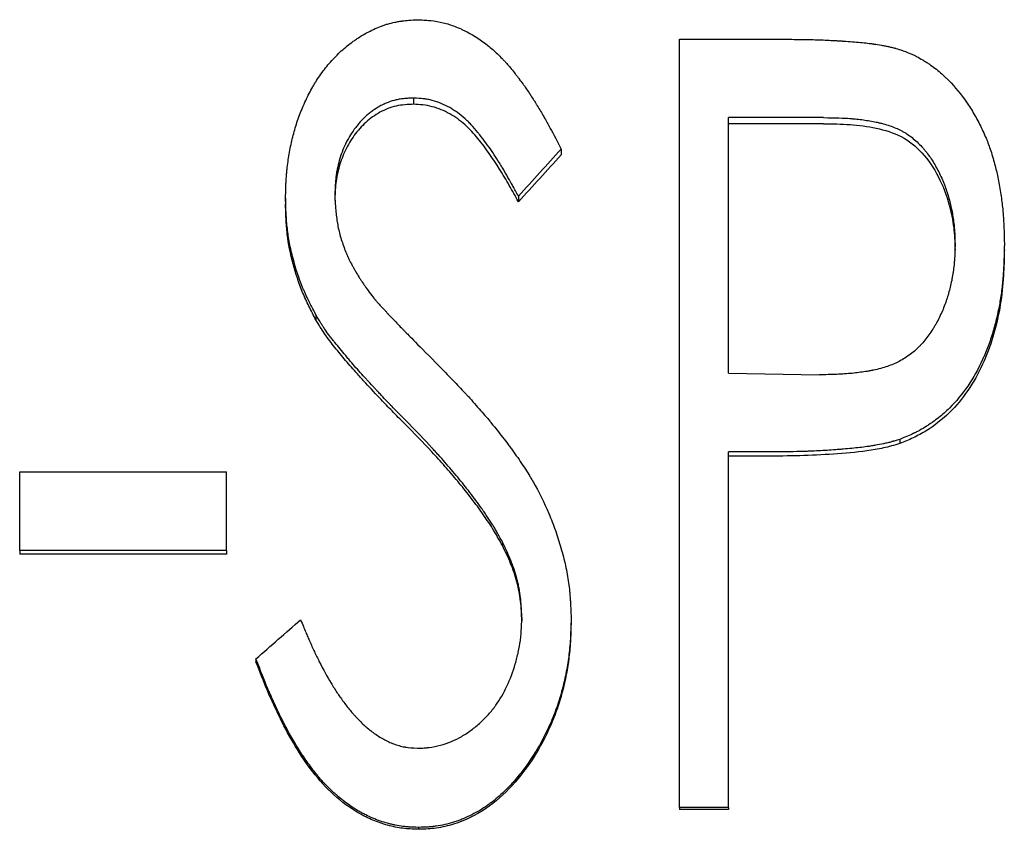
# Model space of a CAD drawing. Header units: millimetres. Extents: x 0 to 840, y 0 to 594.
# Tile 14 of 19: x 243.58 to 255.12, y 315.52 to 325.01. Entities that reach past the tile are written whole.
import ezdxf

# ---------------------------------------------------------------- set-up
doc = ezdxf.new("R2010")
doc.units = ezdxf.units.MM
doc.header["$LTSCALE"] = 2

msp = doc.modelspace()

# ---------------------------------------------------------------- linework, layer by layer
at = {"color": 7, "linetype": 'Continuous', "lineweight": 25}
for p, q in [((251.315, 324.78), (252.528, 324.78)), ((251.315, 315.777), (251.315, 324.78)), ((248.2, 324.091), (248.2, 324.018)), ((253.004, 323.862), (251.892, 323.862)), ((251.892, 320.868), (251.892, 323.862)), ((253.004, 323.79), (251.892, 323.79)), ((249.93, 323.494), (249.93, 323.424)), ((246.7, 322.919), (246.7, 322.853)), ((247.277, 322.956), (247.277, 322.89)), ((249.429, 322.942), (249.429, 322.876)), ((254.546, 322.309), (254.546, 322.372)), ((247.055, 321.551), (247.055, 321.493)), ((251.892, 320.868), (252.957, 320.848)), ((253.897, 320.092), (253.897, 320.043)), ((252.332, 319.944), (251.892, 319.944)), ((251.892, 315.777), (251.892, 319.944)), ((252.332, 319.896), (251.892, 319.896)), ((243.584, 319.713), (246.007, 319.713)), ((243.584, 318.788), (243.584, 319.713)), ((246.007, 318.788), (246.007, 319.713)), ((249.242, 318.889), (249.242, 318.847)), ((246.007, 318.788), (243.584, 318.788)), ((243.584, 318.788), (243.584, 318.747)), ((246.007, 318.747), (243.584, 318.747)), ((246.007, 318.788), (246.007, 318.747)), ((249.469, 318.004), (249.469, 317.967)), ((250.046, 317.991), (250.046, 317.954)), ((246.353, 317.521), (246.353, 317.486)), ((251.315, 315.777), (251.315, 315.753)), ((251.892, 315.777), (251.315, 315.777)), ((251.892, 315.753), (251.315, 315.753)), ((251.892, 315.777), (251.892, 315.753)), ((248.257, 315.545), (248.257, 315.523))]:
    msp.add_line(p, q, dxfattribs=at)
for points, knots in [([(246.7, 322.919), (246.701, 322.959), (246.702, 322.994), (246.703, 323.039), (246.704, 323.053), (246.704, 323.072), (246.704, 323.078), (246.705, 323.086), (246.705, 323.089), (246.705, 323.093), (246.705, 323.094), (246.705, 323.097), (246.705, 323.097), (246.707, 323.131), (246.709, 323.162), (246.713, 323.207), (246.714, 323.222), (246.717, 323.251), (246.718, 323.264), (246.727, 323.339), (246.736, 323.398), (246.757, 323.517), (246.77, 323.577), (246.798, 323.692), (246.815, 323.749), (246.843, 323.834), (246.854, 323.863), (246.87, 323.905), (246.875, 323.92), (246.886, 323.948), (246.892, 323.961), (246.923, 324.035), (246.949, 324.091), (246.99, 324.171), (247.004, 324.197), (247.026, 324.235), (247.033, 324.247), (247.048, 324.272), (247.055, 324.283), (247.096, 324.348), (247.132, 324.397), (247.187, 324.468), (247.207, 324.491), (247.246, 324.536), (247.266, 324.557), (247.33, 324.623), (247.375, 324.664), (247.445, 324.721), (247.469, 324.739), (247.505, 324.765), (247.518, 324.773), (247.536, 324.786), (247.542, 324.79), (247.555, 324.798), (247.56, 324.802), (247.622, 324.84), (247.676, 324.87), (247.758, 324.908), (247.785, 324.92), (247.826, 324.935), (247.84, 324.94), (247.867, 324.95), (247.88, 324.954), (247.923, 324.967), (247.953, 324.974), (247.997, 324.983), (248.012, 324.986), (248.034, 324.99), (248.041, 324.991), (248.053, 324.993), (248.056, 324.993), (248.062, 324.994), (248.064, 324.994), (248.068, 324.995), (248.07, 324.995), (248.111, 325), (248.171, 325.005), (248.252, 325.009)], [0, 0, 0, 0, 0.03125, 0.03125, 0.046875, 0.046875, 0.054688, 0.054688, 0.058594, 0.058594, 0.060547, 0.060547, 0.0625, 0.0625, 0.09375, 0.09375, 0.109375, 0.109375, 0.125, 0.125, 0.1875, 0.1875, 0.25, 0.25, 0.3125, 0.3125, 0.34375, 0.34375, 0.359375, 0.359375, 0.375, 0.375, 0.4375, 0.4375, 0.46875, 0.46875, 0.484375, 0.484375, 0.5, 0.5, 0.5625, 0.5625, 0.59375, 0.59375, 0.625, 0.625, 0.6875, 0.6875, 0.71875, 0.71875, 0.734375, 0.734375, 0.742188, 0.742188, 0.75, 0.75, 0.8125, 0.8125, 0.84375, 0.84375, 0.859375, 0.859375, 0.875, 0.875, 0.90625, 0.90625, 0.921875, 0.921875, 0.929688, 0.929688, 0.933594, 0.933594, 0.935547, 0.935547, 0.9375, 0.9375, 1, 1, 1, 1]), ([(248.252, 325.009), (248.285, 325.008), (248.314, 325.006), (248.351, 325.003), (248.363, 325.003), (248.378, 325.001), (248.383, 325.001), (248.39, 325), (248.392, 325), (248.396, 325), (248.397, 325), (248.399, 324.999), (248.399, 324.999), (248.453, 324.994), (248.502, 324.985), (248.594, 324.963), (248.64, 324.948), (248.71, 324.921), (248.733, 324.911), (248.768, 324.895), (248.78, 324.89), (248.797, 324.881), (248.803, 324.878), (248.815, 324.872), (248.821, 324.869), (248.912, 324.822), (248.993, 324.769), (249.109, 324.676), (249.147, 324.643), (249.202, 324.591), (249.22, 324.573), (249.247, 324.545), (249.256, 324.535), (249.269, 324.521), (249.274, 324.516), (249.28, 324.509), (249.282, 324.507), (249.287, 324.502), (249.29, 324.499), (249.317, 324.468), (249.348, 324.431), (249.392, 324.374), (249.402, 324.362), (249.419, 324.339), (249.427, 324.329), (249.451, 324.297), (249.466, 324.277), (249.486, 324.25), (249.493, 324.241), (249.505, 324.224), (249.51, 324.216), (249.528, 324.191), (249.54, 324.172), (249.566, 324.132), (249.58, 324.111), (249.602, 324.077), (249.61, 324.065), (249.621, 324.047), (249.625, 324.04), (249.631, 324.031), (249.633, 324.028), (249.637, 324.021), (249.639, 324.018), (249.666, 323.974), (249.692, 323.932), (249.729, 323.868), (249.741, 323.846), (249.76, 323.813), (249.766, 323.802), (249.775, 323.785), (249.778, 323.78), (249.783, 323.771), (249.785, 323.768), (249.787, 323.764), (249.788, 323.763), (249.789, 323.76), (249.79, 323.758), (249.82, 323.703), (249.867, 323.615), (249.93, 323.494)], [0, 0, 0, 0, 0.03125, 0.03125, 0.046875, 0.046875, 0.054688, 0.054688, 0.058594, 0.058594, 0.060547, 0.060547, 0.0625, 0.0625, 0.125, 0.125, 0.1875, 0.1875, 0.21875, 0.21875, 0.234375, 0.234375, 0.242188, 0.242188, 0.25, 0.25, 0.375, 0.375, 0.4375, 0.4375, 0.46875, 0.46875, 0.484375, 0.484375, 0.492188, 0.492188, 0.496094, 0.496094, 0.5, 0.5, 0.5625, 0.5625, 0.578125, 0.578125, 0.59375, 0.59375, 0.625, 0.625, 0.640625, 0.640625, 0.65625, 0.65625, 0.6875, 0.6875, 0.71875, 0.71875, 0.734375, 0.734375, 0.742188, 0.742188, 0.746094, 0.746094, 0.75, 0.75, 0.8125, 0.8125, 0.84375, 0.84375, 0.859375, 0.859375, 0.867188, 0.867188, 0.871094, 0.871094, 0.873047, 0.873047, 0.875, 0.875, 1, 1, 1, 1]), ([(252.528, 324.78), (252.603, 324.78), (252.67, 324.779), (252.759, 324.778), (252.787, 324.778), (252.825, 324.777), (252.838, 324.777), (252.855, 324.776), (252.861, 324.776), (252.87, 324.776), (252.873, 324.776), (252.877, 324.776), (252.878, 324.776), (252.881, 324.776), (252.882, 324.776), (252.947, 324.774), (253.009, 324.771), (253.098, 324.767), (253.127, 324.766), (253.169, 324.763), (253.183, 324.762), (253.204, 324.761), (253.211, 324.761), (253.222, 324.76), (253.225, 324.76), (253.23, 324.759), (253.232, 324.759), (253.235, 324.759), (253.236, 324.759), (253.312, 324.754), (253.378, 324.749), (253.466, 324.74), (253.494, 324.737), (253.533, 324.733), (253.545, 324.731), (253.564, 324.729), (253.57, 324.728), (253.578, 324.727), (253.581, 324.726), (253.587, 324.726), (253.589, 324.725), (253.623, 324.72), (253.653, 324.715), (253.697, 324.708), (253.712, 324.705), (253.733, 324.701), (253.74, 324.7), (253.754, 324.697), (253.76, 324.696), (253.783, 324.691), (253.798, 324.687), (253.82, 324.682), (253.827, 324.68), (253.837, 324.677), (253.84, 324.677), (253.847, 324.675), (253.851, 324.673), (253.872, 324.667), (253.901, 324.658), (253.938, 324.646)], [0, 0, 0, 0, 0.125, 0.125, 0.1875, 0.1875, 0.21875, 0.21875, 0.234375, 0.234375, 0.242188, 0.242188, 0.246094, 0.246094, 0.25, 0.25, 0.375, 0.375, 0.4375, 0.4375, 0.46875, 0.46875, 0.484375, 0.484375, 0.492188, 0.492188, 0.496094, 0.496094, 0.5, 0.5, 0.625, 0.625, 0.6875, 0.6875, 0.71875, 0.71875, 0.734375, 0.734375, 0.742188, 0.742188, 0.75, 0.75, 0.8125, 0.8125, 0.84375, 0.84375, 0.859375, 0.859375, 0.875, 0.875, 0.90625, 0.90625, 0.921875, 0.921875, 0.929688, 0.929688, 0.9375, 0.9375, 1, 1, 1, 1]), ([(253.938, 324.646), (253.973, 324.632), (254.003, 324.62), (254.042, 324.603), (254.054, 324.597), (254.071, 324.59), (254.076, 324.587), (254.083, 324.584), (254.085, 324.582), (254.09, 324.58), (254.092, 324.579), (254.118, 324.566), (254.142, 324.552), (254.179, 324.531), (254.191, 324.523), (254.216, 324.507), (254.229, 324.498), (254.288, 324.459), (254.332, 324.425), (254.397, 324.369), (254.418, 324.35), (254.449, 324.32), (254.459, 324.31), (254.479, 324.29), (254.489, 324.279), (254.572, 324.19), (254.64, 324.103), (254.734, 323.962), (254.763, 323.913), (254.806, 323.836), (254.82, 323.81), (254.846, 323.757), (254.859, 323.732), (254.885, 323.675), (254.897, 323.648), (254.914, 323.609), (254.919, 323.596), (254.929, 323.571), (254.934, 323.558), (254.946, 323.524), (254.955, 323.499), (254.973, 323.445), (254.982, 323.415), (255.008, 323.324), (255.023, 323.27), (255.046, 323.171), (255.057, 323.116), (255.078, 322.991), (255.087, 322.932), (255.098, 322.847), (255.101, 322.82), (255.105, 322.78), (255.106, 322.767), (255.108, 322.748), (255.109, 322.741), (255.109, 322.732), (255.11, 322.729), (255.11, 322.722), (255.11, 322.718), (255.116, 322.64), (255.12, 322.526), (255.123, 322.376)], [0, 0, 0, 0, 0.03125, 0.03125, 0.046875, 0.046875, 0.054688, 0.054688, 0.058594, 0.058594, 0.0625, 0.0625, 0.09375, 0.09375, 0.109375, 0.109375, 0.125, 0.125, 0.1875, 0.1875, 0.21875, 0.21875, 0.234375, 0.234375, 0.25, 0.25, 0.375, 0.375, 0.4375, 0.4375, 0.46875, 0.46875, 0.5, 0.5, 0.53125, 0.53125, 0.546875, 0.546875, 0.5625, 0.5625, 0.59375, 0.59375, 0.625, 0.625, 0.6875, 0.6875, 0.75, 0.75, 0.8125, 0.8125, 0.84375, 0.84375, 0.859375, 0.859375, 0.867188, 0.867188, 0.871094, 0.871094, 0.875, 0.875, 1, 1, 1, 1]), ([(248.2, 324.091), (248.177, 324.09), (248.157, 324.089), (248.132, 324.088), (248.124, 324.087), (248.113, 324.086), (248.11, 324.086), (248.105, 324.086), (248.103, 324.086), (248.1, 324.085), (248.1, 324.085), (248.079, 324.083), (248.061, 324.081), (248.027, 324.076), (248.012, 324.073), (247.965, 324.063), (247.933, 324.053), (247.886, 324.035), (247.87, 324.028), (247.838, 324.013), (247.821, 324.005), (247.776, 323.98), (247.747, 323.962), (247.706, 323.932), (247.692, 323.922), (247.666, 323.901), (247.652, 323.889), (247.617, 323.856), (247.594, 323.833), (247.56, 323.795), (247.549, 323.781), (247.527, 323.754), (247.516, 323.739), (247.485, 323.697), (247.466, 323.669), (247.431, 323.61), (247.415, 323.58), (247.387, 323.521), (247.374, 323.491), (247.35, 323.427), (247.339, 323.393), (247.32, 323.326), (247.312, 323.293), (247.302, 323.243), (247.299, 323.226), (247.295, 323.201), (247.294, 323.193), (247.292, 323.181), (247.291, 323.176), (247.291, 323.17), (247.29, 323.168), (247.29, 323.164), (247.29, 323.161), (247.284, 323.115), (247.28, 323.047), (247.277, 322.956)], [0, 0, 0, 0, 0.03125, 0.03125, 0.046875, 0.046875, 0.054688, 0.054688, 0.058594, 0.058594, 0.0625, 0.0625, 0.09375, 0.09375, 0.125, 0.125, 0.1875, 0.1875, 0.21875, 0.21875, 0.25, 0.25, 0.3125, 0.3125, 0.34375, 0.34375, 0.375, 0.375, 0.4375, 0.4375, 0.46875, 0.46875, 0.5, 0.5, 0.5625, 0.5625, 0.625, 0.625, 0.6875, 0.6875, 0.75, 0.75, 0.8125, 0.8125, 0.84375, 0.84375, 0.859375, 0.859375, 0.867188, 0.867188, 0.871094, 0.871094, 0.875, 0.875, 1, 1, 1, 1]), ([(248.2, 324.018), (248.166, 324.017), (248.097, 324.014), (247.962, 323.995), (247.802, 323.931), (247.635, 323.812), (247.501, 323.658), (247.395, 323.484), (247.325, 323.292), (247.284, 323.093), (247.279, 322.958), (247.277, 322.89)], [0, 0, 0, 0, 0.062586, 0.125132, 0.24992, 0.374781, 0.499774, 0.624763, 0.74981, 0.874851, 1, 1, 1, 1]), ([(249.429, 322.942), (249.405, 322.985), (249.384, 323.023), (249.358, 323.071), (249.349, 323.086), (249.338, 323.106), (249.335, 323.113), (249.329, 323.122), (249.328, 323.124), (249.325, 323.129), (249.325, 323.13), (249.323, 323.133), (249.323, 323.133), (249.301, 323.171), (249.282, 323.205), (249.254, 323.253), (249.244, 323.268), (249.231, 323.29), (249.226, 323.298), (249.22, 323.309), (249.218, 323.312), (249.213, 323.319), (249.212, 323.322), (249.166, 323.396), (249.123, 323.461), (249.059, 323.551), (249.038, 323.58), (249.006, 323.622), (248.996, 323.635), (248.98, 323.655), (248.975, 323.662), (248.967, 323.672), (248.964, 323.675), (248.961, 323.68), (248.959, 323.681), (248.957, 323.684), (248.956, 323.686), (248.927, 323.721), (248.9, 323.751), (248.863, 323.792), (248.85, 323.804), (248.832, 323.822), (248.826, 323.828), (248.817, 323.836), (248.815, 323.839), (248.809, 323.844), (248.807, 323.846), (248.774, 323.875), (248.745, 323.898), (248.7, 323.931), (248.685, 323.941), (248.662, 323.955), (248.654, 323.96), (248.639, 323.969), (248.632, 323.974), (248.557, 324.016), (248.489, 324.045), (248.402, 324.068), (248.384, 324.072), (248.357, 324.077), (248.348, 324.078), (248.334, 324.08), (248.329, 324.081), (248.322, 324.082), (248.32, 324.082), (248.315, 324.083), (248.312, 324.083), (248.286, 324.086), (248.249, 324.089), (248.2, 324.091)], [0, 0, 0, 0, 0.0625, 0.0625, 0.09375, 0.09375, 0.109375, 0.109375, 0.117188, 0.117188, 0.121094, 0.121094, 0.125, 0.125, 0.1875, 0.1875, 0.21875, 0.21875, 0.234375, 0.234375, 0.242188, 0.242188, 0.25, 0.25, 0.375, 0.375, 0.4375, 0.4375, 0.46875, 0.46875, 0.484375, 0.484375, 0.492188, 0.492188, 0.496094, 0.496094, 0.5, 0.5, 0.5625, 0.5625, 0.59375, 0.59375, 0.609375, 0.609375, 0.617188, 0.617188, 0.625, 0.625, 0.6875, 0.6875, 0.71875, 0.71875, 0.734375, 0.734375, 0.75, 0.75, 0.875, 0.875, 0.90625, 0.90625, 0.921875, 0.921875, 0.929688, 0.929688, 0.933594, 0.933594, 0.9375, 0.9375, 1, 1, 1, 1]), ([(249.429, 322.876), (249.394, 322.94), (249.322, 323.069), (249.173, 323.322), (249.006, 323.564), (248.808, 323.783), (248.628, 323.913), (248.456, 323.986), (248.31, 324.013), (248.237, 324.017), (248.2, 324.018)], [0, 0, 0, 0, 0.125118, 0.250227, 0.500303, 0.625277, 0.750172, 0.874951, 0.93745, 1, 1, 1, 1]), ([(253.004, 323.862), (253.142, 323.86), (253.246, 323.857), (253.315, 323.852), (253.318, 323.852), (253.321, 323.851), (253.323, 323.851), (253.328, 323.851), (253.331, 323.851), (253.341, 323.85), (253.347, 323.849), (253.367, 323.847), (253.38, 323.846), (253.419, 323.842), (253.445, 323.839), (253.522, 323.828), (253.572, 323.819), (253.628, 323.808), (253.636, 323.806), (253.65, 323.803), (253.657, 323.802), (253.677, 323.797), (253.691, 323.793), (253.73, 323.783), (253.756, 323.775), (253.829, 323.75), (253.873, 323.731), (253.924, 323.704), (253.936, 323.698), (253.958, 323.685), (253.968, 323.679), (254, 323.658), (254.021, 323.643), (254.081, 323.595), (254.12, 323.56), (254.161, 323.514), (254.164, 323.511), (254.172, 323.502), (254.176, 323.498), (254.187, 323.484), (254.195, 323.475), (254.217, 323.447), (254.232, 323.428), (254.274, 323.368), (254.301, 323.325), (254.351, 323.233), (254.375, 323.184), (254.403, 323.12), (254.408, 323.107), (254.419, 323.081), (254.424, 323.067), (254.437, 323.033), (254.445, 323.01), (254.468, 322.94), (254.481, 322.89), (254.505, 322.787), (254.516, 322.731), (254.527, 322.654), (254.531, 322.628), (254.535, 322.59), (254.536, 322.577), (254.537, 322.559), (254.538, 322.551), (254.539, 322.542), (254.539, 322.538), (254.542, 322.494), (254.544, 322.441), (254.546, 322.372)], [0, 0, 0, 0, 0.125, 0.125, 0.126953, 0.126953, 0.128906, 0.128906, 0.132812, 0.132812, 0.140625, 0.140625, 0.15625, 0.15625, 0.1875, 0.1875, 0.25, 0.25, 0.257812, 0.257812, 0.265625, 0.265625, 0.28125, 0.28125, 0.3125, 0.3125, 0.375, 0.375, 0.390625, 0.390625, 0.40625, 0.40625, 0.4375, 0.4375, 0.5, 0.5, 0.507812, 0.507812, 0.515625, 0.515625, 0.53125, 0.53125, 0.5625, 0.5625, 0.625, 0.625, 0.6875, 0.6875, 0.703125, 0.703125, 0.71875, 0.71875, 0.75, 0.75, 0.8125, 0.8125, 0.875, 0.875, 0.90625, 0.90625, 0.921875, 0.921875, 0.929688, 0.929688, 0.9375, 0.9375, 1, 1, 1, 1]), ([(253.004, 323.79), (253.108, 323.789), (253.315, 323.786), (253.622, 323.746), (253.923, 323.657), (254.177, 323.453), (254.362, 323.17), (254.478, 322.868), (254.526, 322.622), (254.542, 322.444), (254.544, 322.357), (254.546, 322.309)], [0, 0, 0, 0, 0.125219, 0.2503829, 0.3751971, 0.4998047, 0.637083, 0.7825831, 0.893124, 0.9418497, 1, 1, 1, 1]), ([(247.055, 321.551), (247.037, 321.586), (247.021, 321.617), (247.001, 321.657), (246.994, 321.669), (246.986, 321.686), (246.983, 321.691), (246.98, 321.699), (246.979, 321.701), (246.977, 321.705), (246.976, 321.706), (246.975, 321.708), (246.975, 321.709), (246.959, 321.74), (246.946, 321.769), (246.927, 321.809), (246.922, 321.823), (246.91, 321.848), (246.905, 321.86), (246.857, 321.977), (246.819, 322.09), (246.772, 322.273), (246.758, 322.333), (246.741, 322.421), (246.736, 322.449), (246.73, 322.492), (246.728, 322.506), (246.724, 322.535), (246.722, 322.549), (246.718, 322.589), (246.715, 322.617), (246.711, 322.661), (246.71, 322.676), (246.709, 322.7), (246.708, 322.708), (246.708, 322.72), (246.707, 322.724), (246.707, 322.73), (246.707, 322.732), (246.707, 322.736), (246.707, 322.739), (246.704, 322.78), (246.702, 322.839), (246.7, 322.919)], [0, 0, 0, 0, 0.0625, 0.0625, 0.09375, 0.09375, 0.109375, 0.109375, 0.117188, 0.117188, 0.121094, 0.121094, 0.125, 0.125, 0.1875, 0.1875, 0.21875, 0.21875, 0.25, 0.25, 0.5, 0.5, 0.625, 0.625, 0.6875, 0.6875, 0.71875, 0.71875, 0.75, 0.75, 0.8125, 0.8125, 0.84375, 0.84375, 0.859375, 0.859375, 0.867188, 0.867188, 0.871094, 0.871094, 0.875, 0.875, 1, 1, 1, 1]), ([(247.055, 321.493), (247.027, 321.546), (246.973, 321.651), (246.873, 321.866), (246.781, 322.148), (246.722, 322.439), (246.705, 322.675), (246.701, 322.794), (246.7, 322.853)], [0, 0, 0, 0, 0.125054, 0.250091, 0.500003, 0.749909, 0.874946, 1, 1, 1, 1]), ([(247.277, 322.956), (247.278, 322.922), (247.28, 322.891), (247.282, 322.852), (247.283, 322.84), (247.284, 322.824), (247.284, 322.819), (247.285, 322.811), (247.285, 322.809), (247.285, 322.805), (247.286, 322.804), (247.286, 322.802), (247.286, 322.802), (247.288, 322.771), (247.291, 322.744), (247.295, 322.705), (247.297, 322.692), (247.3, 322.674), (247.3, 322.668), (247.302, 322.656), (247.303, 322.65), (247.312, 322.593), (247.323, 322.542), (247.343, 322.466), (247.351, 322.441), (247.367, 322.391), (247.376, 322.365), (247.394, 322.316), (247.403, 322.292), (247.419, 322.256), (247.424, 322.244), (247.432, 322.226), (247.435, 322.22), (247.441, 322.208), (247.444, 322.202), (247.457, 322.176), (247.468, 322.154), (247.487, 322.119), (247.494, 322.107), (247.507, 322.083), (247.515, 322.07), (247.535, 322.035), (247.549, 322.012), (247.57, 321.978), (247.576, 321.967), (247.587, 321.951), (247.59, 321.946), (247.596, 321.938), (247.597, 321.935), (247.601, 321.93), (247.603, 321.926), (247.624, 321.896), (247.654, 321.853), (247.695, 321.796)], [0, 0, 0, 0, 0.0625, 0.0625, 0.09375, 0.09375, 0.109375, 0.109375, 0.117188, 0.117188, 0.121094, 0.121094, 0.125, 0.125, 0.1875, 0.1875, 0.21875, 0.21875, 0.234375, 0.234375, 0.25, 0.25, 0.375, 0.375, 0.4375, 0.4375, 0.5, 0.5, 0.5625, 0.5625, 0.59375, 0.59375, 0.609375, 0.609375, 0.625, 0.625, 0.6875, 0.6875, 0.71875, 0.71875, 0.75, 0.75, 0.8125, 0.8125, 0.84375, 0.84375, 0.859375, 0.859375, 0.867188, 0.867188, 0.875, 0.875, 1, 1, 1, 1]), ([(254.546, 322.372), (254.544, 322.301), (254.542, 322.248), (254.54, 322.212), (254.54, 322.21), (254.539, 322.207), (254.539, 322.205), (254.539, 322.2), (254.539, 322.197), (254.538, 322.186), (254.537, 322.18), (254.536, 322.16), (254.535, 322.147), (254.53, 322.107), (254.527, 322.081), (254.521, 322.043), (254.519, 322.028), (254.515, 322.001), (254.512, 321.988), (254.505, 321.948), (254.499, 321.922), (254.482, 321.844), (254.468, 321.794), (254.449, 321.734), (254.444, 321.721), (254.436, 321.696), (254.431, 321.683), (254.417, 321.646), (254.407, 321.621), (254.376, 321.549), (254.353, 321.501), (254.321, 321.443), (254.313, 321.43), (254.299, 321.406), (254.292, 321.394), (254.27, 321.36), (254.255, 321.337), (254.209, 321.273), (254.177, 321.233), (254.138, 321.192), (254.133, 321.187), (254.123, 321.177), (254.118, 321.172), (254.104, 321.158), (254.094, 321.149), (254.064, 321.122), (254.043, 321.105), (253.98, 321.057), (253.936, 321.029), (253.879, 320.999), (253.869, 320.994), (253.847, 320.984), (253.835, 320.979), (253.801, 320.964), (253.777, 320.955), (253.702, 320.93), (253.648, 320.915), (253.587, 320.902), (253.584, 320.902), (253.578, 320.901), (253.575, 320.9), (253.566, 320.898), (253.56, 320.897), (253.541, 320.894), (253.529, 320.891), (253.491, 320.885), (253.465, 320.881), (253.386, 320.87), (253.332, 320.864), (253.273, 320.86), (253.273, 320.86), (253.271, 320.86), (253.27, 320.86), (253.266, 320.86), (253.264, 320.859), (253.257, 320.859), (253.252, 320.859), (253.237, 320.858), (253.227, 320.857), (253.193, 320.855), (253.169, 320.854), (253.09, 320.851), (253.028, 320.849), (252.957, 320.848)], [0, 0, 0, 0, 0.0625, 0.0625, 0.064453, 0.064453, 0.066406, 0.066406, 0.070312, 0.070312, 0.078125, 0.078125, 0.09375, 0.09375, 0.125, 0.125, 0.140625, 0.140625, 0.15625, 0.15625, 0.1875, 0.1875, 0.25, 0.25, 0.265625, 0.265625, 0.28125, 0.28125, 0.3125, 0.3125, 0.375, 0.375, 0.390625, 0.390625, 0.40625, 0.40625, 0.4375, 0.4375, 0.5, 0.5, 0.507812, 0.507812, 0.515625, 0.515625, 0.53125, 0.53125, 0.5625, 0.5625, 0.625, 0.625, 0.640625, 0.640625, 0.65625, 0.65625, 0.6875, 0.6875, 0.75, 0.75, 0.753906, 0.753906, 0.757812, 0.757812, 0.765625, 0.765625, 0.78125, 0.78125, 0.8125, 0.8125, 0.875, 0.875, 0.876953, 0.876953, 0.878906, 0.878906, 0.882812, 0.882812, 0.890625, 0.890625, 0.90625, 0.90625, 0.9375, 0.9375, 1, 1, 1, 1]), ([(255.123, 322.376), (255.121, 322.299), (255.12, 322.236), (255.118, 322.176), (255.118, 322.165), (255.117, 322.153), (255.117, 322.15), (255.117, 322.145), (255.117, 322.142), (255.116, 322.131), (255.116, 322.123), (255.115, 322.102), (255.114, 322.087), (255.112, 322.059), (255.111, 322.045), (255.106, 321.97), (255.1, 321.912), (255.09, 321.826), (255.086, 321.798), (255.078, 321.742), (255.073, 321.715), (255.059, 321.631), (255.047, 321.574), (255.027, 321.49), (255.02, 321.462), (255.005, 321.406), (254.998, 321.379), (254.972, 321.293), (254.954, 321.238), (254.923, 321.157), (254.913, 321.13), (254.896, 321.091), (254.891, 321.078), (254.882, 321.058), (254.879, 321.052), (254.874, 321.039), (254.871, 321.033), (254.765, 320.803), (254.636, 320.614), (254.44, 320.418), (254.398, 320.381), (254.33, 320.328), (254.307, 320.31), (254.27, 320.285), (254.258, 320.276), (254.233, 320.26), (254.22, 320.251), (254.183, 320.228), (254.158, 320.213), (254.12, 320.192), (254.108, 320.185), (254.088, 320.175), (254.082, 320.172), (254.072, 320.167), (254.069, 320.166), (254.064, 320.164), (254.063, 320.163), (254.059, 320.161), (254.057, 320.16), (254.021, 320.143), (253.968, 320.12), (253.897, 320.092)], [0, 0, 0, 0, 0.0625, 0.0625, 0.078125, 0.078125, 0.082031, 0.082031, 0.085938, 0.085938, 0.09375, 0.09375, 0.109375, 0.109375, 0.125, 0.125, 0.1875, 0.1875, 0.21875, 0.21875, 0.25, 0.25, 0.3125, 0.3125, 0.34375, 0.34375, 0.375, 0.375, 0.4375, 0.4375, 0.46875, 0.46875, 0.484375, 0.484375, 0.492188, 0.492188, 0.5, 0.5, 0.75, 0.75, 0.8125, 0.8125, 0.84375, 0.84375, 0.859375, 0.859375, 0.875, 0.875, 0.90625, 0.90625, 0.921875, 0.921875, 0.929688, 0.929688, 0.933594, 0.933594, 0.935547, 0.935547, 0.9375, 0.9375, 1, 1, 1, 1]), ([(255.123, 322.313), (255.122, 322.251), (255.12, 322.136), (255.108, 321.907), (255.075, 321.627), (254.996, 321.292), (254.875, 320.965), (254.706, 320.663), (254.486, 320.395), (254.26, 320.218), (254.058, 320.107), (253.95, 320.064), (253.897, 320.043)], [0, 0, 0, 0, 0.067749, 0.125104, 0.250161, 0.375197, 0.500196, 0.628596, 0.750087, 0.874941, 0.937459, 1, 1, 1, 1]), ([(247.695, 321.796), (247.715, 321.77), (247.732, 321.749), (247.747, 321.732), (247.748, 321.73), (247.751, 321.726), (247.751, 321.726), (247.754, 321.724), (247.756, 321.721), (247.765, 321.711), (247.774, 321.701), (247.792, 321.681), (247.799, 321.674), (247.814, 321.657), (247.82, 321.651), (247.838, 321.631), (247.849, 321.619), (247.868, 321.599), (247.876, 321.59), (247.886, 321.579), (247.889, 321.575), (247.894, 321.571), (247.895, 321.569), (247.897, 321.567), (247.897, 321.567), (247.898, 321.566), (247.899, 321.565), (247.899, 321.565), (247.899, 321.565), (247.943, 321.518), (247.983, 321.477), (248.036, 321.421), (248.053, 321.403), (248.077, 321.379), (248.085, 321.371), (248.096, 321.359), (248.099, 321.355), (248.105, 321.35), (248.107, 321.348), (248.109, 321.345), (248.11, 321.344), (248.112, 321.342), (248.114, 321.341), (248.147, 321.307), (248.292, 321.16), (248.549, 320.9)], [0, 0, 0, 0, 0.0625, 0.0625, 0.070312, 0.070312, 0.078125, 0.078125, 0.09375, 0.09375, 0.125, 0.125, 0.140625, 0.140625, 0.15625, 0.15625, 0.1875, 0.1875, 0.21875, 0.21875, 0.234375, 0.234375, 0.242188, 0.242188, 0.246094, 0.246094, 0.248047, 0.248047, 0.25, 0.25, 0.375, 0.375, 0.4375, 0.4375, 0.46875, 0.46875, 0.484375, 0.484375, 0.492188, 0.492188, 0.496094, 0.496094, 0.5, 0.5, 1, 1, 1, 1]), ([(248.095, 320.327), (248.032, 320.39), (247.983, 320.44), (247.943, 320.481), (247.939, 320.485), (247.931, 320.493), (247.926, 320.498), (247.911, 320.514), (247.901, 320.524), (247.869, 320.558), (247.845, 320.583), (247.808, 320.623), (247.795, 320.637), (247.78, 320.654), (247.778, 320.655), (247.775, 320.659), (247.772, 320.662), (247.765, 320.67), (247.76, 320.674), (247.747, 320.689), (247.739, 320.698), (247.698, 320.741), (247.673, 320.769), (247.644, 320.8), (247.636, 320.808), (247.627, 320.819), (247.624, 320.822), (247.621, 320.825), (247.621, 320.825), (247.615, 320.831), (247.612, 320.835), (247.587, 320.863), (247.564, 320.888), (247.519, 320.938), (247.498, 320.963), (247.47, 320.995), (247.465, 321.001), (247.452, 321.016), (247.446, 321.023), (247.428, 321.045), (247.416, 321.059), (247.358, 321.128), (247.316, 321.179), (247.269, 321.238), (247.26, 321.249), (247.246, 321.266), (247.241, 321.273), (247.23, 321.287), (247.225, 321.294), (247.199, 321.328), (247.179, 321.355), (247.156, 321.388), (247.152, 321.395), (247.143, 321.408), (247.14, 321.412), (247.13, 321.429), (247.122, 321.441), (247.097, 321.482), (247.077, 321.514), (247.055, 321.551)], [0, 0, 0, 0, 0.125, 0.125, 0.140625, 0.140625, 0.15625, 0.15625, 0.1875, 0.1875, 0.25, 0.25, 0.28125, 0.28125, 0.285156, 0.285156, 0.289062, 0.289062, 0.296875, 0.296875, 0.3125, 0.3125, 0.375, 0.375, 0.40625, 0.40625, 0.421875, 0.421875, 0.429688, 0.429688, 0.4375, 0.4375, 0.5, 0.5, 0.5625, 0.5625, 0.578125, 0.578125, 0.59375, 0.59375, 0.625, 0.625, 0.75, 0.75, 0.78125, 0.78125, 0.796875, 0.796875, 0.8125, 0.8125, 0.875, 0.875, 0.890625, 0.890625, 0.90625, 0.90625, 0.9375, 0.9375, 1, 1, 1, 1]), ([(248.095, 320.276), (248.046, 320.325), (247.953, 320.418), (247.801, 320.577), (247.666, 320.722), (247.526, 320.874), (247.406, 321.014), (247.278, 321.168), (247.157, 321.324), (247.089, 321.436), (247.055, 321.493)], [0, 0, 0, 0, 0.1302083, 0.2448668, 0.410582, 0.5005336, 0.6313408, 0.7547065, 0.8758523, 1, 1, 1, 1]), ([(248.549, 320.9), (248.612, 320.835), (248.668, 320.778), (248.74, 320.701), (248.762, 320.678), (248.793, 320.645), (248.803, 320.635), (248.817, 320.62), (248.821, 320.615), (248.828, 320.607), (248.83, 320.605), (248.833, 320.602), (248.834, 320.6), (248.836, 320.598), (248.837, 320.598), (248.891, 320.538), (248.94, 320.483), (249.009, 320.404), (249.031, 320.379), (249.064, 320.341), (249.074, 320.328), (249.09, 320.31), (249.095, 320.304), (249.105, 320.292), (249.109, 320.286), (249.158, 320.227), (249.201, 320.172), (249.265, 320.089), (249.287, 320.061), (249.318, 320.018), (249.329, 320.004), (249.345, 319.983), (249.35, 319.976), (249.36, 319.961), (249.365, 319.954), (249.416, 319.885), (249.457, 319.824), (249.515, 319.736), (249.533, 319.707), (249.559, 319.665), (249.568, 319.651), (249.58, 319.63), (249.584, 319.623), (249.592, 319.609), (249.596, 319.602), (249.669, 319.475), (249.731, 319.35), (249.813, 319.157), (249.838, 319.092), (249.874, 318.992), (249.885, 318.958), (249.907, 318.89), (249.917, 318.857), (249.948, 318.751), (249.966, 318.682), (249.988, 318.579), (249.995, 318.545), (250.007, 318.478), (250.012, 318.443), (250.021, 318.379), (250.025, 318.345), (250.03, 318.293), (250.031, 318.275), (250.034, 318.248), (250.034, 318.239), (250.035, 318.225), (250.035, 318.22), (250.036, 318.213), (250.036, 318.211), (250.036, 318.206), (250.037, 318.203), (250.04, 318.155), (250.043, 318.085), (250.046, 317.991)], [0, 0, 0, 0, 0.0625, 0.0625, 0.09375, 0.09375, 0.109375, 0.109375, 0.117188, 0.117188, 0.121094, 0.121094, 0.123047, 0.123047, 0.125, 0.125, 0.1875, 0.1875, 0.21875, 0.21875, 0.234375, 0.234375, 0.242188, 0.242188, 0.25, 0.25, 0.3125, 0.3125, 0.34375, 0.34375, 0.359375, 0.359375, 0.367188, 0.367188, 0.375, 0.375, 0.4375, 0.4375, 0.46875, 0.46875, 0.484375, 0.484375, 0.492188, 0.492188, 0.5, 0.5, 0.625, 0.625, 0.6875, 0.6875, 0.71875, 0.71875, 0.75, 0.75, 0.8125, 0.8125, 0.84375, 0.84375, 0.875, 0.875, 0.90625, 0.90625, 0.921875, 0.921875, 0.929688, 0.929688, 0.933594, 0.933594, 0.935547, 0.935547, 0.9375, 0.9375, 1, 1, 1, 1]), ([(249.242, 318.889), (249.218, 318.933), (249.196, 318.971), (249.168, 319.021), (249.159, 319.037), (249.146, 319.058), (249.142, 319.065), (249.136, 319.074), (249.134, 319.078), (249.13, 319.084), (249.129, 319.086), (249.109, 319.119), (249.089, 319.149), (249.057, 319.197), (249.046, 319.214), (249.029, 319.239), (249.023, 319.247), (249.011, 319.264), (249.004, 319.273), (248.954, 319.345), (248.908, 319.408), (248.837, 319.499), (248.814, 319.529), (248.766, 319.589), (248.742, 319.618), (248.668, 319.706), (248.618, 319.765), (248.543, 319.852), (248.517, 319.88), (248.479, 319.923), (248.466, 319.937), (248.446, 319.959), (248.44, 319.966), (248.43, 319.976), (248.427, 319.98), (248.422, 319.985), (248.421, 319.987), (248.417, 319.991), (248.415, 319.993), (248.338, 320.077), (248.232, 320.188), (248.095, 320.327)], [0, 0, 0, 0, 0.0625, 0.0625, 0.09375, 0.09375, 0.109375, 0.109375, 0.117188, 0.117188, 0.125, 0.125, 0.1875, 0.1875, 0.21875, 0.21875, 0.234375, 0.234375, 0.25, 0.25, 0.375, 0.375, 0.4375, 0.4375, 0.5, 0.5, 0.625, 0.625, 0.6875, 0.6875, 0.71875, 0.71875, 0.734375, 0.734375, 0.742188, 0.742188, 0.746094, 0.746094, 0.75, 0.75, 1, 1, 1, 1]), ([(249.242, 318.847), (249.204, 318.914), (249.13, 319.048), (248.999, 319.238), (248.863, 319.423), (248.718, 319.602), (248.569, 319.775), (248.364, 320.003), (248.202, 320.167), (248.095, 320.276)], [0, 0, 0, 0, 0.124991, 0.249982, 0.375932, 0.499982, 0.625061, 0.749996, 1, 1, 1, 1]), ([(253.897, 320.092), (253.876, 320.086), (253.858, 320.08), (253.834, 320.073), (253.827, 320.071), (253.817, 320.068), (253.814, 320.067), (253.809, 320.066), (253.808, 320.065), (253.805, 320.065), (253.804, 320.064), (253.787, 320.059), (253.772, 320.055), (253.748, 320.049), (253.74, 320.048), (253.723, 320.044), (253.714, 320.042), (253.678, 320.034), (253.647, 320.028), (253.598, 320.019), (253.582, 320.017), (253.556, 320.013), (253.548, 320.011), (253.534, 320.009), (253.53, 320.009), (253.523, 320.008), (253.521, 320.008), (253.517, 320.007), (253.514, 320.007), (253.46, 319.999), (253.402, 319.992), (253.304, 319.983), (253.269, 319.98), (253.215, 319.975), (253.197, 319.974), (253.168, 319.972), (253.159, 319.971), (253.144, 319.97), (253.14, 319.969), (253.13, 319.969), (253.124, 319.968), (253.053, 319.963), (252.987, 319.959), (252.888, 319.955), (252.855, 319.953), (252.807, 319.951), (252.791, 319.951), (252.766, 319.95), (252.758, 319.95), (252.746, 319.949), (252.742, 319.949), (252.734, 319.949), (252.729, 319.949), (252.634, 319.946), (252.503, 319.945), (252.332, 319.944)], [0, 0, 0, 0, 0.03125, 0.03125, 0.046875, 0.046875, 0.054688, 0.054688, 0.058594, 0.058594, 0.0625, 0.0625, 0.09375, 0.09375, 0.109375, 0.109375, 0.125, 0.125, 0.1875, 0.1875, 0.21875, 0.21875, 0.234375, 0.234375, 0.242188, 0.242188, 0.246094, 0.246094, 0.25, 0.25, 0.375, 0.375, 0.4375, 0.4375, 0.46875, 0.46875, 0.484375, 0.484375, 0.492188, 0.492188, 0.5, 0.5, 0.625, 0.625, 0.6875, 0.6875, 0.71875, 0.71875, 0.734375, 0.734375, 0.742188, 0.742188, 0.75, 0.75, 1, 1, 1, 1]), ([(253.897, 320.043), (253.865, 320.033), (253.803, 320.014), (253.675, 319.982), (253.448, 319.945), (253.12, 319.917), (252.726, 319.897), (252.463, 319.896), (252.332, 319.896)], [0, 0, 0, 0, 0.062505, 0.125001, 0.249988, 0.499971, 0.749979, 1, 1, 1, 1]), ([(249.469, 318.004), (249.467, 318.055), (249.464, 318.1), (249.461, 318.157), (249.459, 318.175), (249.457, 318.199), (249.457, 318.207), (249.456, 318.217), (249.455, 318.221), (249.455, 318.226), (249.454, 318.228), (249.454, 318.231), (249.454, 318.232), (249.449, 318.272), (249.444, 318.31), (249.433, 318.366), (249.429, 318.385), (249.42, 318.423), (249.415, 318.442), (249.401, 318.497), (249.39, 318.534), (249.372, 318.589), (249.365, 318.607), (249.355, 318.634), (249.352, 318.643), (249.346, 318.657), (249.345, 318.661), (249.342, 318.668), (249.341, 318.67), (249.339, 318.675), (249.338, 318.678), (249.318, 318.727), (249.286, 318.797), (249.242, 318.889)], [0, 0, 0, 0, 0.125, 0.125, 0.1875, 0.1875, 0.21875, 0.21875, 0.234375, 0.234375, 0.242188, 0.242188, 0.25, 0.25, 0.375, 0.375, 0.4375, 0.4375, 0.5, 0.5, 0.625, 0.625, 0.6875, 0.6875, 0.71875, 0.71875, 0.734375, 0.734375, 0.742188, 0.742188, 0.75, 0.75, 1, 1, 1, 1]), ([(249.469, 317.967), (249.466, 318.043), (249.459, 318.196), (249.416, 318.423), (249.342, 318.64), (249.275, 318.778), (249.242, 318.847)], [0, 0, 0, 0, 0.250059, 0.499971, 0.749917, 1, 1, 1, 1]), ([(248.246, 316.473), (248.277, 316.474), (248.303, 316.475), (248.337, 316.477), (248.347, 316.478), (248.361, 316.479), (248.366, 316.48), (248.372, 316.48), (248.374, 316.481), (248.378, 316.481), (248.379, 316.481), (248.425, 316.486), (248.469, 316.495), (248.605, 316.534), (248.688, 316.568), (248.803, 316.634), (248.84, 316.659), (248.895, 316.699), (248.913, 316.713), (248.948, 316.742), (248.967, 316.758), (249.017, 316.803), (249.049, 316.835), (249.094, 316.886), (249.108, 316.903), (249.129, 316.93), (249.136, 316.939), (249.15, 316.957), (249.157, 316.967), (249.261, 317.114), (249.337, 317.275), (249.399, 317.484), (249.405, 317.507), (249.417, 317.555), (249.423, 317.577), (249.437, 317.645), (249.445, 317.69), (249.453, 317.744), (249.454, 317.755), (249.456, 317.772), (249.457, 317.775), (249.458, 317.783), (249.458, 317.787), (249.46, 317.809), (249.461, 317.828), (249.465, 317.893), (249.467, 317.944), (249.469, 318.004)], [0, 0, 0, 0, 0.03125, 0.03125, 0.046875, 0.046875, 0.054688, 0.054688, 0.058594, 0.058594, 0.0625, 0.0625, 0.125, 0.125, 0.25, 0.25, 0.3125, 0.3125, 0.34375, 0.34375, 0.375, 0.375, 0.4375, 0.4375, 0.46875, 0.46875, 0.484375, 0.484375, 0.5, 0.5, 0.75, 0.75, 0.78125, 0.78125, 0.8125, 0.8125, 0.875, 0.875, 0.890625, 0.890625, 0.898438, 0.898438, 0.90625, 0.90625, 0.9375, 0.9375, 1, 1, 1, 1]), ([(246.876, 317.978), (246.899, 317.923), (246.919, 317.875), (246.945, 317.813), (246.953, 317.794), (246.964, 317.768), (246.968, 317.76), (246.973, 317.748), (246.974, 317.744), (246.977, 317.739), (246.978, 317.737), (246.979, 317.734), (246.979, 317.733), (247, 317.687), (247.019, 317.645), (247.047, 317.584), (247.057, 317.564), (247.071, 317.535), (247.076, 317.525), (247.083, 317.511), (247.086, 317.506), (247.09, 317.496), (247.092, 317.492), (247.141, 317.396), (247.187, 317.313), (247.256, 317.198), (247.279, 317.161), (247.314, 317.108), (247.326, 317.091), (247.343, 317.066), (247.349, 317.058), (247.358, 317.046), (247.36, 317.042), (247.366, 317.034), (247.369, 317.03), (247.399, 316.989), (247.427, 316.953), (247.47, 316.901), (247.485, 316.884), (247.507, 316.859), (247.514, 316.851), (247.525, 316.839), (247.529, 316.835), (247.537, 316.827), (247.54, 316.824), (247.578, 316.784), (247.611, 316.751), (247.662, 316.707), (247.678, 316.693), (247.704, 316.673), (247.712, 316.667), (247.725, 316.657), (247.729, 316.654), (247.737, 316.648), (247.741, 316.646), (247.785, 316.614), (247.825, 316.59), (247.884, 316.559), (247.904, 316.549), (247.943, 316.532), (247.962, 316.525), (248.003, 316.51), (248.025, 316.504), (248.057, 316.496), (248.068, 316.493), (248.085, 316.49), (248.09, 316.489), (248.099, 316.488), (248.102, 316.487), (248.107, 316.486), (248.111, 316.486), (248.142, 316.481), (248.187, 316.477), (248.246, 316.473)], [0, 0, 0, 0, 0.0625, 0.0625, 0.09375, 0.09375, 0.109375, 0.109375, 0.117188, 0.117188, 0.121094, 0.121094, 0.125, 0.125, 0.1875, 0.1875, 0.21875, 0.21875, 0.234375, 0.234375, 0.242188, 0.242188, 0.25, 0.25, 0.375, 0.375, 0.4375, 0.4375, 0.46875, 0.46875, 0.484375, 0.484375, 0.492188, 0.492188, 0.5, 0.5, 0.5625, 0.5625, 0.59375, 0.59375, 0.609375, 0.609375, 0.617188, 0.617188, 0.625, 0.625, 0.6875, 0.6875, 0.71875, 0.71875, 0.734375, 0.734375, 0.742188, 0.742188, 0.75, 0.75, 0.8125, 0.8125, 0.84375, 0.84375, 0.875, 0.875, 0.90625, 0.90625, 0.921875, 0.921875, 0.929688, 0.929688, 0.933594, 0.933594, 0.9375, 0.9375, 1, 1, 1, 1]), ([(250.046, 317.991), (250.045, 317.944), (250.043, 317.904), (250.042, 317.851), (250.041, 317.835), (250.04, 317.814), (250.04, 317.807), (250.039, 317.797), (250.039, 317.794), (250.039, 317.789), (250.039, 317.788), (250.039, 317.785), (250.039, 317.784), (250.035, 317.708), (250.029, 317.639), (250.013, 317.507), (250.003, 317.44), (249.983, 317.338), (249.976, 317.303), (249.964, 317.251), (249.96, 317.233), (249.953, 317.206), (249.951, 317.198), (249.947, 317.18), (249.944, 317.17), (249.925, 317.095), (249.905, 317.029), (249.87, 316.93), (249.858, 316.897), (249.832, 316.832), (249.819, 316.8), (249.775, 316.7), (249.744, 316.636), (249.695, 316.543), (249.678, 316.513), (249.653, 316.469), (249.644, 316.454), (249.631, 316.433), (249.626, 316.425), (249.617, 316.411), (249.613, 316.405), (249.57, 316.336), (249.529, 316.278), (249.466, 316.194), (249.445, 316.167), (249.412, 316.127), (249.401, 316.114), (249.384, 316.095), (249.379, 316.089), (249.368, 316.076), (249.363, 316.07), (249.307, 316.008), (249.256, 315.958), (249.178, 315.889), (249.151, 315.867), (249.111, 315.836), (249.098, 315.826), (249.077, 315.811), (249.071, 315.806), (249.057, 315.797), (249.051, 315.792), (248.984, 315.748), (248.923, 315.713), (248.83, 315.667), (248.798, 315.653), (248.75, 315.634), (248.734, 315.628), (248.701, 315.617), (248.686, 315.611), (248.599, 315.584), (248.531, 315.568), (248.449, 315.557), (248.432, 315.555), (248.41, 315.553), (248.405, 315.552), (248.396, 315.552), (248.393, 315.551), (248.384, 315.551), (248.378, 315.55), (248.342, 315.548), (248.304, 315.547), (248.257, 315.545)], [0, 0, 0, 0, 0.03125, 0.03125, 0.046875, 0.046875, 0.054688, 0.054688, 0.058594, 0.058594, 0.060547, 0.060547, 0.0625, 0.0625, 0.125, 0.125, 0.1875, 0.1875, 0.21875, 0.21875, 0.234375, 0.234375, 0.242188, 0.242188, 0.25, 0.25, 0.3125, 0.3125, 0.34375, 0.34375, 0.375, 0.375, 0.4375, 0.4375, 0.46875, 0.46875, 0.484375, 0.484375, 0.492188, 0.492188, 0.5, 0.5, 0.5625, 0.5625, 0.59375, 0.59375, 0.609375, 0.609375, 0.617188, 0.617188, 0.625, 0.625, 0.6875, 0.6875, 0.71875, 0.71875, 0.734375, 0.734375, 0.742188, 0.742188, 0.75, 0.75, 0.8125, 0.8125, 0.84375, 0.84375, 0.859375, 0.859375, 0.875, 0.875, 0.9375, 0.9375, 0.953125, 0.953125, 0.957031, 0.957031, 0.960938, 0.960938, 0.96875, 0.96875, 1, 1, 1, 1]), ([(250.046, 317.954), (250.044, 317.885), (250.041, 317.746), (250.024, 317.54), (249.991, 317.334), (249.945, 317.132), (249.884, 316.93), (249.781, 316.672), (249.618, 316.364), (249.367, 316.029), (249.055, 315.747), (248.738, 315.594), (248.503, 315.539), (248.365, 315.526), (248.295, 315.524), (248.257, 315.523)], [0, 0, 0, 0, 0.06257, 0.125131, 0.185934, 0.250256, 0.312312, 0.375363, 0.500385, 0.625391, 0.750219, 0.874935, 0.937437, 0.966071, 1, 1, 1, 1]), ([(248.257, 315.545), (248.217, 315.546), (248.184, 315.548), (248.152, 315.549), (248.146, 315.55), (248.138, 315.55), (248.136, 315.551), (248.128, 315.551), (248.124, 315.552), (248.106, 315.553), (248.09, 315.555), (248.046, 315.561), (248.016, 315.566), (247.971, 315.575), (247.956, 315.578), (247.934, 315.583), (247.926, 315.585), (247.911, 315.589), (247.903, 315.591), (247.868, 315.6), (247.84, 315.609), (247.797, 315.624), (247.783, 315.629), (247.753, 315.64), (247.738, 315.647), (247.695, 315.665), (247.667, 315.678), (247.627, 315.699), (247.613, 315.706), (247.586, 315.72), (247.572, 315.727), (247.512, 315.762), (247.463, 315.794), (247.39, 315.848), (247.365, 315.868), (247.328, 315.898), (247.316, 315.908), (247.298, 315.924), (247.291, 315.93), (247.279, 315.94), (247.272, 315.947), (247.224, 315.99), (247.182, 316.032), (247.12, 316.099), (247.1, 316.123), (247.07, 316.159), (247.06, 316.171), (247.04, 316.196), (247.029, 316.209), (246.983, 316.27), (246.947, 316.32), (246.878, 316.421), (246.845, 316.473), (246.784, 316.576), (246.754, 316.629), (246.711, 316.709), (246.696, 316.736), (246.675, 316.777), (246.668, 316.791), (246.654, 316.819), (246.647, 316.833), (246.614, 316.899), (246.589, 316.954), (246.55, 317.037), (246.538, 317.065), (246.519, 317.108), (246.513, 317.122), (246.503, 317.143), (246.5, 317.151), (246.495, 317.162), (246.494, 317.165), (246.492, 317.171), (246.491, 317.172), (246.489, 317.176), (246.488, 317.178), (246.453, 317.26), (246.409, 317.374), (246.353, 317.521)], [0, 0, 0, 0, 0.03125, 0.03125, 0.039062, 0.039062, 0.042969, 0.042969, 0.046875, 0.046875, 0.0625, 0.0625, 0.09375, 0.09375, 0.109375, 0.109375, 0.117188, 0.117188, 0.125, 0.125, 0.15625, 0.15625, 0.171875, 0.171875, 0.1875, 0.1875, 0.21875, 0.21875, 0.234375, 0.234375, 0.25, 0.25, 0.3125, 0.3125, 0.34375, 0.34375, 0.359375, 0.359375, 0.367188, 0.367188, 0.375, 0.375, 0.4375, 0.4375, 0.46875, 0.46875, 0.484375, 0.484375, 0.5, 0.5, 0.5625, 0.5625, 0.625, 0.625, 0.6875, 0.6875, 0.71875, 0.71875, 0.734375, 0.734375, 0.75, 0.75, 0.8125, 0.8125, 0.84375, 0.84375, 0.859375, 0.859375, 0.867188, 0.867188, 0.871094, 0.871094, 0.873047, 0.873047, 0.875, 0.875, 1, 1, 1, 1]), ([(248.257, 315.523), (248.224, 315.524), (248.163, 315.525), (248.042, 315.537), (247.895, 315.566), (247.722, 315.626), (247.504, 315.735), (247.258, 315.918), (247.013, 316.19), (246.809, 316.493), (246.637, 316.815), (246.484, 317.146), (246.397, 317.373), (246.353, 317.486)], [0, 0, 0, 0, 0.033848, 0.062534, 0.125044, 0.187524, 0.250036, 0.374872, 0.499785, 0.624792, 0.749851, 0.874925, 1, 1, 1, 1])]:
    msp.add_open_spline(points, degree=3, knots=knots, dxfattribs=at)
for points in [[(249.93, 323.494), (249.763, 323.31), (249.596, 323.126), (249.429, 322.942)], [(249.93, 323.424), (249.763, 323.242), (249.596, 323.059), (249.429, 322.876)], [(246.353, 317.521), (246.528, 317.673), (246.702, 317.826), (246.876, 317.978)]]:
    msp.add_open_spline(points, degree=3, dxfattribs=at)

doc.saveas('drawing.dxf')
